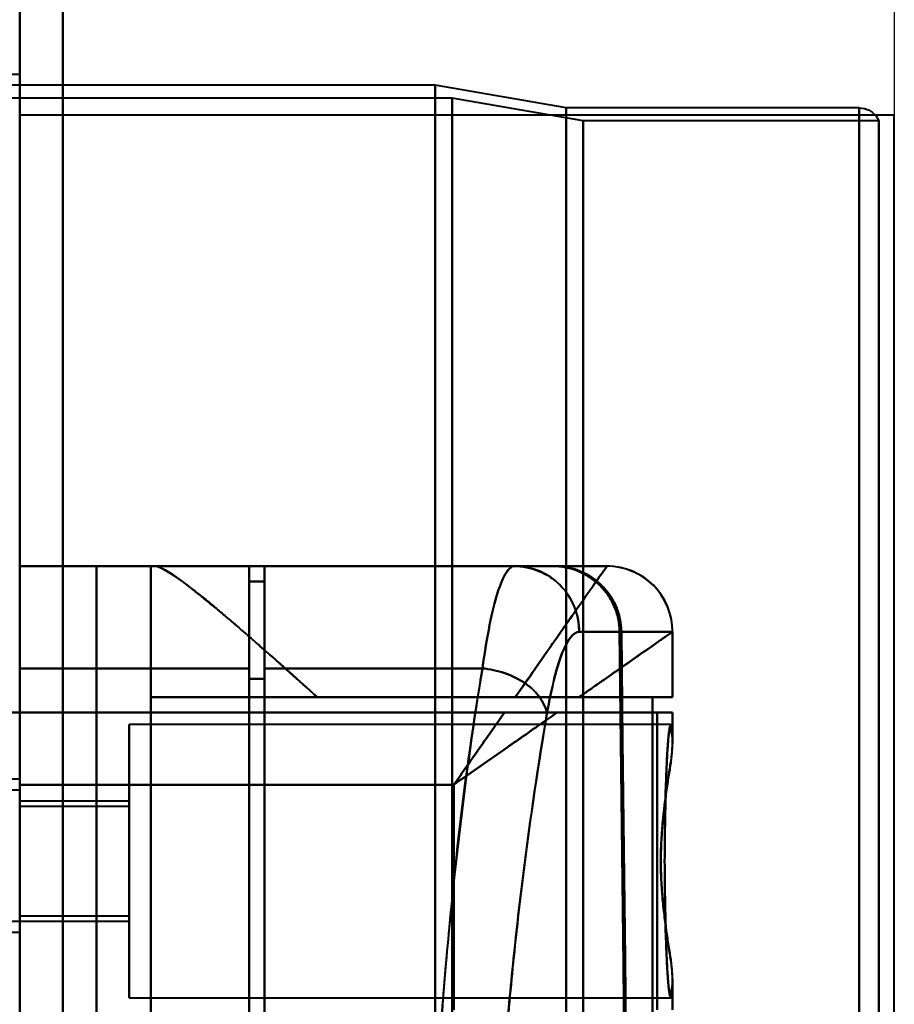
# Model space of a CAD drawing. Header units: millimetres. Extents: x -1352 to 2139, y -120 to 1010.
# Tile 72 of 77: x 533 to 573, y 797 to 842. Entities that reach past the tile are written whole.
import ezdxf

# ---------------------------------------------------------------- set-up
doc = ezdxf.new("R2010")
doc.units = ezdxf.units.MM
doc.layers.add('A-GENM', color=13, linetype='Continuous', lineweight=40)
doc.layers.add('G-IMPT', color=8, linetype='Continuous', lineweight=40)

# ---------------------------------------------------------------- blocks, each defined once
blk = doc.blocks.new('Maintenance r21 - Maintenance r21-751643-Avant')
at = {"layer": 'A-GENM'}
for p, q in [((535, 1.653), (535, 939.653)), ((535, 939.653), (535, 1.653))]:
    blk.add_line(p, q, dxfattribs=at)
blk = doc.blocks.new('NEXA 700 CALQUES_dwg-751640-Avant')
at = {"layer": 'G-IMPT'}
for p, q in [((533.03, 128.972), (533.03, 937.772)), ((533.03, 810.672), (533.03, 902.772)), ((533.03, 839.872), (532.53, 839.872)), ((533.03, 713.372), (533.03, 839.872)), ((533.03, 839.872), (533.03, 713.372)), ((552.03, 839.372), (512.03, 839.372)), ((558.03, 838.338), (552.03, 839.372)), ((552.03, 713.372), (552.03, 839.372)), ((552.03, 839.372), (552.03, 713.372)), ((552.803, 838.781), (511.228, 838.781)), ((558.803, 837.746), (552.803, 838.781)), ((552.803, 838.781), (552.803, 713.372)), ((552.803, 713.372), (552.803, 838.781)), ((571.418, 838.338), (558.03, 838.338)), ((558.03, 713.372), (558.03, 838.338)), ((558.03, 838.338), (558.03, 713.372)), ((571.418, 838.338), (571.418, 713.372)), ((571.418, 713.372), (571.418, 838.338)), ((572.33, 837.746), (558.803, 837.746)), ((558.803, 837.746), (558.803, 713.372)), ((558.803, 713.372), (558.803, 837.746)), ((572.33, 837.746), (572.33, 713.372)), ((572.33, 713.372), (572.33, 837.746)), ((533.03, 812.694), (533.03, 817.372)), ((533.03, 817.372), (533.03, 812.694)), ((539.03, 817.372), (539.03, 811.372)), ((539.03, 817.372), (539.201, 817.372)), ((539.201, 817.372), (539.03, 817.372)), ((559.891, 817.372), (539.201, 817.372)), ((543.53, 812.694), (543.53, 817.372)), ((543.53, 817.372), (543.53, 812.694)), ((544.23, 812.694), (544.23, 817.372)), ((544.23, 817.372), (544.23, 812.694)), ((555.659, 817.372), (557.412, 817.372)), ((557.412, 817.372), (555.659, 817.372)), ((555.659, 817.372), (557.412, 817.372)), ((557.496, 817.372), (559.888, 817.372)), ((559.888, 817.372), (557.496, 817.372)), ((559.888, 817.372), (559.891, 817.372)), ((559.888, 817.372), (559.891, 817.372)), ((559.891, 817.372), (559.888, 817.372)), ((543.53, 812.213), (543.53, 816.672)), ((543.53, 816.672), (543.53, 812.213)), ((544.23, 812.213), (544.23, 816.672)), ((544.23, 816.672), (544.23, 812.213)), ((560.468, 814.372), (558.623, 814.372)), ((558.623, 814.372), (560.468, 814.372)), ((560.55, 814.372), (562.887, 814.372)), ((562.887, 814.372), (560.55, 814.372)), ((562.887, 814.372), (562.891, 814.372)), ((562.891, 814.372), (562.887, 814.372)), ((562.891, 811.372), (562.891, 814.372)), ((533.03, 742.694), (533.03, 812.694)), ((533.03, 812.694), (533.03, 742.694)), ((543.53, 742.694), (543.53, 812.694)), ((543.53, 812.694), (543.53, 742.694)), ((544.23, 742.694), (544.23, 812.694)), ((544.23, 812.694), (544.23, 742.694)), ((543.53, 743.193), (543.53, 812.213)), ((543.53, 812.213), (543.53, 743.193)), ((544.23, 743.193), (544.23, 812.213)), ((544.23, 812.213), (544.23, 743.193)), ((539.03, 811.372), (546.645, 811.372)), ((546.645, 811.372), (539.03, 811.372)), ((562.891, 811.372), (558.605, 811.372)), ((558.605, 811.372), (562.891, 811.372)), ((562.887, 811.372), (561.966, 811.372)), ((561.966, 811.372), (562.887, 811.372)), ((533.03, 810.672), (532.43, 810.672)), ((533.03, 807.372), (533.03, 810.672)), ((533.03, 810.672), (533.03, 807.372)), ((557.606, 810.672), (562.891, 810.672)), ((562.891, 810.672), (557.606, 810.672)), ((562.182, 810.672), (562.887, 810.672)), ((562.887, 810.672), (562.182, 810.672)), ((562.891, 809.346), (562.891, 810.672)), ((562.801, 810.122), (538.03, 810.122)), ((538.03, 803.872), (538.03, 810.122)), ((538.03, 810.122), (538.03, 803.872)), ((533.03, 807.622), (530.816, 807.622)), ((533.03, 802.747), (533.03, 807.622)), ((533.03, 807.122), (530.816, 807.122)), ((533.03, 803.872), (533.03, 807.122)), ((533.03, 807.122), (533.03, 803.872)), ((533.03, 800.622), (533.03, 806.687)), ((538.03, 806.622), (533.03, 806.622)), ((533.03, 806.622), (533.03, 803.872)), ((538.03, 806.372), (533.03, 806.372)), ((533.03, 803.872), (533.03, 806.372)), ((533.03, 806.372), (533.03, 803.872)), ((538.03, 803.872), (538.03, 806.622)), ((538.03, 806.622), (538.03, 803.872)), ((538.03, 803.872), (538.03, 806.372)), ((538.03, 806.372), (538.03, 803.872)), ((533.03, 801.122), (533.03, 805.997)), ((533.03, 801.058), (533.03, 803.872)), ((533.03, 803.872), (533.03, 800.622)), ((533.03, 801.372), (533.03, 803.872)), ((533.03, 803.872), (533.03, 801.372)), ((533.03, 803.872), (533.03, 801.122)), ((533.03, 803.872), (533.03, 801.122)), ((538.03, 801.372), (538.03, 803.872)), ((538.03, 803.872), (538.03, 801.372)), ((538.03, 801.122), (538.03, 803.872)), ((538.03, 797.622), (538.03, 803.872)), ((538.03, 803.872), (538.03, 801.122)), ((538.03, 803.872), (538.03, 797.622)), ((533.03, 801.122), (533.03, 802.747)), ((530.816, 801.122), (533.03, 801.122)), ((533.03, 801.372), (538.03, 801.372)), ((533.03, 801.122), (538.03, 801.122)), ((530.816, 800.622), (533.03, 800.622)), ((562.891, 797.072), (562.891, 798.399)), ((538.03, 797.622), (562.801, 797.622))]:
    blk.add_line(p, q, dxfattribs=at)
at = {"layer": 'G-IMPT', "flags": 128}
for points in [[(533.03, 937.772), (533.03, 905.997), (533.03, 874.222), (533.03, 842.447), (533.03, 810.672)], [(533.03, 810.672), (533.03, 842.447), (533.03, 874.222), (533.03, 905.997), (533.03, 937.772)], [(533.03, 937.772), (533.03, 735.572), (533.03, 533.372), (533.03, 331.172), (533.03, 128.972)], [(533.03, 810.672), (533.03, 833.697), (533.03, 856.722), (533.03, 879.747), (533.03, 902.772)], [(533.03, 128.972), (533.03, 322.422), (533.03, 515.872), (533.03, 709.322), (533.03, 902.772)], [(533.03, 902.772), (533.03, 879.747), (533.03, 856.722), (533.03, 833.697), (533.03, 810.672)], [(571.418, 838.338), (571.674, 838.304), (571.874, 838.227), (572.017, 838.138), (572.203, 837.957), (572.33, 837.746)], [(533.03, 817.372), (535.655, 817.372), (538.28, 817.372), (540.905, 817.372), (543.53, 817.372)], [(543.53, 817.372), (540.905, 817.372), (538.28, 817.372), (535.655, 817.372), (533.03, 817.372)], [(533.03, 817.372), (533.908, 817.372), (534.785, 817.372), (535.662, 817.372), (536.539, 817.372)], [(536.539, 817.372), (535.662, 817.372), (534.785, 817.372), (533.908, 817.372), (533.03, 817.372)], [(533.03, 817.372), (533.03, 797.622), (533.03, 777.872), (533.03, 758.122), (533.03, 738.372)], [(533.03, 738.372), (533.03, 758.122), (533.03, 777.872), (533.03, 797.622), (533.03, 817.372)], [(539.03, 817.372), (538.408, 817.372), (537.785, 817.372), (537.162, 817.372), (536.539, 817.372)], [(536.539, 817.372), (536.539, 797.622), (536.539, 777.872), (536.539, 758.122), (536.539, 738.372)], [(536.539, 817.372), (537.162, 817.372), (537.785, 817.372), (538.408, 817.372), (539.03, 817.372)], [(536.539, 738.372), (536.539, 758.122), (536.539, 777.872), (536.539, 797.622), (536.539, 817.372)], [(539.03, 811.372), (539.03, 812.872), (539.03, 814.372), (539.03, 815.872), (539.03, 817.372)], [(539.03, 817.372), (539.03, 797.622), (539.03, 777.872), (539.03, 758.122), (539.03, 738.372)], [(539.03, 817.372), (539.03, 815.872), (539.03, 814.372), (539.03, 812.872), (539.03, 811.372)], [(539.03, 738.372), (539.03, 758.122), (539.03, 777.872), (539.03, 797.622), (539.03, 817.372)], [(559.891, 817.372), (554.718, 817.372), (549.546, 817.372), (544.373, 817.372), (539.201, 817.372)], [(539.201, 817.372), (544.373, 817.372), (549.546, 817.372), (554.718, 817.372), (559.891, 817.372)], [(543.53, 817.372), (543.53, 811.634), (543.53, 805.895), (543.53, 800.156), (543.53, 794.417)], [(543.53, 794.417), (543.53, 800.156), (543.53, 805.895), (543.53, 811.634), (543.53, 817.372)], [(543.53, 817.372), (547.022, 817.372), (550.513, 817.372), (554.004, 817.372), (557.496, 817.372)], [(557.496, 817.372), (554.004, 817.372), (550.513, 817.372), (547.022, 817.372), (543.53, 817.372)], [(544.23, 817.372), (547.088, 817.372), (549.945, 817.372), (552.802, 817.372), (555.659, 817.372)], [(544.23, 816.672), (544.23, 816.847), (544.23, 817.022), (544.23, 817.197), (544.23, 817.372)], [(544.23, 817.372), (547.526, 817.372), (550.821, 817.372), (554.117, 817.372), (557.412, 817.372)], [(555.659, 817.372), (552.802, 817.372), (549.945, 817.372), (547.088, 817.372), (544.23, 817.372)], [(557.412, 817.372), (554.117, 817.372), (550.821, 817.372), (547.526, 817.372), (544.23, 817.372)], [(544.23, 817.372), (544.23, 817.197), (544.23, 817.022), (544.23, 816.847), (544.23, 816.672)], [(557.496, 817.372), (558.924, 817.372), (559.769, 817.372), (559.888, 817.372)], [(543.53, 816.672), (543.705, 816.672), (543.88, 816.672), (544.055, 816.672), (544.23, 816.672)], [(544.23, 816.672), (544.055, 816.672), (543.88, 816.672), (543.705, 816.672), (543.53, 816.672)], [(543.53, 816.672), (543.705, 816.672), (543.88, 816.672), (544.055, 816.672), (544.23, 816.672)], [(544.23, 816.672), (544.055, 816.672), (543.88, 816.672), (543.705, 816.672), (543.53, 816.672)], [(543.53, 816.672), (543.53, 811.013), (543.53, 805.353), (543.53, 799.694), (543.53, 794.034)], [(543.53, 794.034), (543.53, 799.694), (543.53, 805.353), (543.53, 811.013), (543.53, 816.672)], [(560.468, 814.372), (560.525, 809.289), (560.582, 804.205), (560.638, 799.12), (560.694, 794.034)], [(560.694, 794.034), (560.638, 799.12), (560.582, 804.205), (560.525, 809.289), (560.468, 814.372)], [(560.768, 794.417), (560.714, 799.407), (560.66, 804.396), (560.605, 809.385), (560.55, 814.372)], [(560.55, 814.372), (560.605, 809.385), (560.66, 804.396), (560.714, 799.407), (560.768, 794.417)], [(562.887, 814.372), (562.887, 813.622), (562.887, 812.872), (562.887, 812.122), (562.887, 811.372)], [(562.887, 811.372), (562.887, 812.122), (562.887, 812.872), (562.887, 813.622), (562.887, 814.372)], [(533.03, 812.694), (535.655, 812.694), (538.28, 812.694), (540.905, 812.694), (543.53, 812.694)], [(543.53, 812.694), (540.905, 812.694), (538.28, 812.694), (535.655, 812.694), (533.03, 812.694)], [(544.23, 812.694), (546.721, 812.694), (549.212, 812.694), (551.703, 812.694), (554.194, 812.694)], [(554.194, 812.694), (551.703, 812.694), (549.212, 812.694), (546.721, 812.694), (544.23, 812.694)], [(543.53, 812.213), (543.705, 812.213), (543.88, 812.213), (544.055, 812.213), (544.23, 812.213)], [(544.23, 812.213), (544.055, 812.213), (543.88, 812.213), (543.705, 812.213), (543.53, 812.213)], [(539.03, 811.372), (539.03, 807.622), (539.03, 803.872), (539.03, 800.122), (539.03, 796.372)], [(561.966, 811.372), (556.232, 811.372), (550.498, 811.372), (544.764, 811.372), (539.03, 811.372)], [(539.03, 811.372), (544.764, 811.372), (550.498, 811.372), (556.232, 811.372), (561.966, 811.372)], [(539.03, 796.372), (539.03, 800.122), (539.03, 803.872), (539.03, 807.622), (539.03, 811.372)], [(555.691, 811.372), (553.43, 811.372), (551.168, 811.372), (548.907, 811.372), (546.645, 811.372)], [(546.645, 811.372), (548.907, 811.372), (551.168, 811.372), (553.43, 811.372), (555.691, 811.372)], [(561.966, 796.372), (561.966, 800.122), (561.966, 803.872), (561.966, 807.622), (561.966, 811.372)], [(561.966, 811.372), (561.966, 807.622), (561.966, 803.872), (561.966, 800.122), (561.966, 796.372)], [(533.03, 810.672), (532.53, 810.672), (532.03, 810.672), (531.53, 810.672), (531.03, 810.672)], [(531.03, 810.672), (531.53, 810.672), (532.03, 810.672), (532.53, 810.672), (533.03, 810.672)], [(533.03, 810.672), (533.03, 794.272), (533.03, 777.872), (533.03, 761.472), (533.03, 745.072)], [(555.201, 810.672), (549.658, 810.672), (544.116, 810.672), (538.573, 810.672), (533.03, 810.672)], [(533.03, 745.072), (533.03, 761.472), (533.03, 777.872), (533.03, 794.272), (533.03, 810.672)], [(533.03, 810.672), (533.03, 794.272), (533.03, 777.872), (533.03, 761.472), (533.03, 745.072)], [(533.03, 745.072), (533.03, 761.472), (533.03, 777.872), (533.03, 794.272), (533.03, 810.672)], [(533.03, 745.072), (533.03, 761.472), (533.03, 777.872), (533.03, 794.272), (533.03, 810.672)], [(533.03, 810.672), (540.318, 810.672), (547.606, 810.672), (554.894, 810.672), (562.182, 810.672)], [(533.03, 810.672), (538.573, 810.672), (544.116, 810.672), (549.658, 810.672), (555.201, 810.672)], [(562.182, 810.672), (554.894, 810.672), (547.606, 810.672), (540.318, 810.672), (533.03, 810.672)], [(533.03, 810.672), (533.03, 794.272), (533.03, 777.872), (533.03, 761.472), (533.03, 745.072)], [(562.182, 797.072), (562.182, 800.472), (562.182, 803.872), (562.182, 807.272), (562.182, 810.672)], [(562.182, 810.672), (562.182, 807.272), (562.182, 803.872), (562.182, 800.472), (562.182, 797.072)], [(562.887, 810.672), (562.887, 810.379), (562.887, 810.085), (562.887, 809.792), (562.887, 809.499)], [(562.887, 809.499), (562.887, 809.792), (562.887, 810.085), (562.887, 810.379), (562.887, 810.672)], [(552.891, 807.372), (547.926, 807.372), (542.961, 807.372), (537.996, 807.372), (533.03, 807.372)], [(533.03, 807.372), (533.03, 792.622), (533.03, 777.872), (533.03, 763.122), (533.03, 748.372)], [(533.03, 807.372), (537.996, 807.372), (542.961, 807.372), (547.926, 807.372), (552.891, 807.372)], [(533.03, 748.372), (533.03, 763.122), (533.03, 777.872), (533.03, 792.622), (533.03, 807.372)], [(552.891, 797.072), (552.891, 799.647), (552.891, 802.222), (552.891, 804.797), (552.891, 807.372)], [(552.891, 807.372), (552.891, 804.797), (552.891, 802.222), (552.891, 799.647), (552.891, 797.072)], [(562.887, 798.246), (562.887, 797.953), (562.887, 797.659), (562.887, 797.366), (562.887, 797.072)], [(562.887, 797.072), (562.887, 797.366), (562.887, 797.659), (562.887, 797.953), (562.887, 798.246)]]:
    blk.add_lwpolyline(points, dxfattribs=at)
at = {"layer": 'G-IMPT'}
blk.add_arc((559.891, 814.372), 3, 360, 90, dxfattribs=at)
for centre, ratio in [((555.659, 814.372), 0.988057), ((559.888, 814.372), 0.999612), ((559.888, 814.372), 0.999612)]:
    blk.add_ellipse(centre, major_axis=(0, 3), ratio=ratio, start_param=4.712389, end_param=6.283185, dxfattribs=at)
for points, knots in [([(539.201, 817.372), (539.311, 817.372), (539.522, 817.299), (539.9, 817.073), (540.228, 816.845), (540.615, 816.56), (541.058, 816.223), (541.537, 815.844), (542.028, 815.431), (542.53, 814.998), (543.234, 814.399), (544.165, 813.594), (545.358, 812.516), (546.207, 811.758), (546.645, 811.372)], [0, 0, 0, 0, 0.125, 0.1875, 0.25, 0.3125, 0.375, 0.4375, 0.5, 0.5625, 0.625, 0.75, 0.875, 1, 1, 1, 1]), ([(546.645, 811.372), (546.216, 811.769), (545.583, 812.341), (544.768, 813.061), (544.173, 813.578), (543.605, 814.077), (543.063, 814.555), (542.539, 815.009), (542.027, 815.43), (541.527, 815.833), (541.054, 816.22), (540.618, 816.565), (540.229, 816.846), (539.89, 817.059), (539.505, 817.276), (539.298, 817.355), (539.201, 817.372)], [0, 0, 0, 0, 0.125, 0.1875, 0.25, 0.3125, 0.375, 0.4375, 0.5, 0.5625, 0.625, 0.6875, 0.75, 0.8125, 0.875, 1, 1, 1, 1]), ([(555.691, 811.372), (556.323, 812.258), (557.173, 813.501), (558.143, 814.887), (558.762, 815.768), (559.257, 816.474), (559.747, 817.161), (559.888, 817.372), (559.891, 817.372)], [0, 0, 0, 0, 0.25, 0.375, 0.5, 0.625, 0.75, 1, 1, 1, 1]), ([(558.605, 811.372), (559.264, 811.833), (560.469, 812.677), (562.299, 813.958), (562.891, 814.372), (562.891, 814.372)], [0, 0, 0, 0, 0.25, 0.5, 1, 1, 1, 1]), ([(554.389, 742.694), (554.005, 744.964), (553.456, 748.699), (552.83, 754.159), (552.28, 760.025), (551.79, 767.686), (551.558, 777.46), (551.718, 787.119), (552.166, 794.996), (552.674, 800.859), (553.281, 806.531), (553.817, 810.359), (554.194, 812.694)], [0, 0, 0, 0, 0.125, 0.1875, 0.25, 0.375, 0.5, 0.625, 0.75, 0.8125, 0.875, 1, 1, 1, 1]), ([(555.691, 811.372), (555.946, 811.376), (556.274, 811.372), (556.657, 811.371), (556.846, 811.372), (557.033, 811.373), (557.219, 811.373), (557.403, 811.372), (557.644, 811.373), (558.056, 811.373), (558.394, 811.37), (558.605, 811.372)], [0, 0, 0, 0, 0.25, 0.3125, 0.375, 0.4375, 0.5, 0.5625, 0.625, 0.75, 1, 1, 1, 1]), ([(558.605, 811.372), (558.176, 811.372), (557.479, 811.372), (556.467, 811.372), (555.952, 811.372), (555.691, 811.372)], [0, 0, 0, 0, 0.5, 0.75, 1, 1, 1, 1]), ([(557.606, 810.672), (556.884, 810.164), (555.731, 809.36), (554.119, 808.231), (553.3, 807.66), (552.891, 807.372)], [0, 0, 0, 0, 0.5, 0.75, 1, 1, 1, 1]), ([(555.201, 810.672), (554.83, 810.143), (554.258, 809.326), (553.479, 808.213), (553.087, 807.653), (552.891, 807.372)], [0, 0, 0, 0, 0.5, 0.75, 1, 1, 1, 1]), ([(552.891, 807.372), (553.3, 807.659), (554.118, 808.231), (555.73, 809.359), (556.884, 810.167), (557.606, 810.672)], [0, 0, 0, 0, 0.25, 0.5, 1, 1, 1, 1]), ([(557.146, 810.63), (556.767, 808.44), (556.228, 804.849), (555.616, 799.524), (555.103, 794.015), (554.65, 786.601), (554.488, 777.506), (554.723, 768.303), (555.219, 761.094), (555.774, 755.585), (556.404, 750.46), (556.957, 746.957), (557.343, 744.83)], [0, 0, 0, 0, 0.125, 0.1875, 0.25, 0.375, 0.5, 0.625, 0.75, 0.8125, 0.875, 1, 1, 1, 1]), ([(557.343, 744.83), (556.944, 747.078), (556.385, 750.625), (555.759, 755.719), (555.359, 759.694), (555.028, 763.933), (554.773, 768.411), (554.606, 772.988), (554.537, 777.486), (554.573, 781.992), (554.706, 786.591), (554.929, 791.107), (555.231, 795.398), (555.608, 799.442), (556.207, 804.647), (556.752, 808.301), (557.146, 810.63)], [0, 0, 0, 0, 0.125, 0.1875, 0.25, 0.3125, 0.375, 0.4375, 0.5, 0.5625, 0.625, 0.6875, 0.75, 0.8125, 0.875, 1, 1, 1, 1]), ([(557.606, 810.672), (557.423, 810.67), (557.136, 810.672), (556.743, 810.672), (556.441, 810.673), (556.136, 810.672), (555.725, 810.672), (555.407, 810.675), (555.201, 810.672)], [0, 0, 0, 0, 0.25, 0.375, 0.5, 0.625, 0.75, 1, 1, 1, 1]), ([(562.528, 803.872), (562.53, 804.404), (562.538, 805.464), (562.565, 806.944), (562.612, 808.21), (562.668, 809.21), (562.729, 809.892), (562.812, 810.278), (562.858, 809.954), (562.887, 809.499)], [0, 0, 0, 0, 0.125, 0.25, 0.375, 0.5, 0.625, 0.75, 1, 1, 1, 1]), ([(562.887, 809.499), (562.869, 809.676), (562.833, 809.928), (562.785, 809.985), (562.748, 809.876), (562.72, 809.717), (562.698, 809.521), (562.681, 809.325), (562.669, 809.161), (562.656, 808.967), (562.639, 808.66), (562.61, 808.014), (562.579, 807.082), (562.554, 806.072), (562.54, 805.307), (562.53, 804.555), (562.527, 803.872), (562.53, 803.19), (562.54, 802.438), (562.554, 801.673), (562.579, 800.663), (562.61, 799.731), (562.639, 799.085), (562.656, 798.777), (562.669, 798.584), (562.681, 798.42), (562.698, 798.223), (562.72, 798.027), (562.748, 797.868), (562.785, 797.76), (562.833, 797.817), (562.869, 798.069), (562.887, 798.246)], [0, 0, 0, 0, 0.0625, 0.125, 0.15625, 0.1875, 0.21875, 0.234375, 0.25, 0.265625, 0.28125, 0.3125, 0.375, 0.40625, 0.4375, 0.46875, 0.5, 0.53125, 0.5625, 0.59375, 0.625, 0.6875, 0.71875, 0.734375, 0.75, 0.765625, 0.78125, 0.8125, 0.84375, 0.875, 0.9375, 1, 1, 1, 1]), ([(562.887, 809.499), (562.887, 809.37), (562.879, 809.149), (562.851, 808.806), (562.824, 808.526), (562.784, 808.226), (562.733, 807.909), (562.678, 807.573), (562.627, 807.215), (562.575, 806.833), (562.501, 806.298), (562.437, 805.736), (562.397, 805.168), (562.365, 804.594), (562.352, 804.16), (562.348, 803.872)], [0, 0, 0, 0, 0.125, 0.1875, 0.25, 0.3125, 0.375, 0.4375, 0.5, 0.5625, 0.625, 0.75, 0.8125, 0.875, 1, 1, 1, 1]), ([(562.887, 798.246), (562.903, 798.54), (562.854, 799.047), (562.73, 799.856), (562.627, 800.519), (562.523, 801.281), (562.431, 802.132), (562.365, 803.018), (562.34, 803.871), (562.365, 804.724), (562.453, 805.909), (562.593, 807.007), (562.73, 807.889), (562.854, 808.699), (562.903, 809.205), (562.887, 809.499)], [0, 0, 0, 0, 0.125, 0.1875, 0.25, 0.3125, 0.375, 0.4375, 0.5, 0.5625, 0.625, 0.75, 0.8125, 0.875, 1, 1, 1, 1]), ([(562.348, 803.872), (562.352, 803.585), (562.365, 803.151), (562.397, 802.577), (562.437, 802.009), (562.501, 801.448), (562.575, 800.913), (562.626, 800.531), (562.678, 800.173), (562.733, 799.836), (562.784, 799.518), (562.824, 799.218), (562.851, 798.938), (562.879, 798.595), (562.887, 798.375), (562.887, 798.246)], [0, 0, 0, 0, 0.125, 0.1875, 0.25, 0.375, 0.4375, 0.5, 0.5625, 0.625, 0.6875, 0.75, 0.8125, 0.875, 1, 1, 1, 1]), ([(562.887, 798.246), (562.858, 797.791), (562.812, 797.467), (562.729, 797.852), (562.668, 798.535), (562.612, 799.535), (562.565, 800.801), (562.538, 802.281), (562.53, 803.34), (562.528, 803.872)], [0, 0, 0, 0, 0.25, 0.375, 0.5, 0.625, 0.75, 0.875, 1, 1, 1, 1])]:
    blk.add_open_spline(points, degree=3, knots=knots, dxfattribs=at)
for points in [[(555.659, 817.372), (555.53, 817.372), (555.273, 817.164), (554.884, 816.242), (554.516, 814.765), (554.297, 813.434), (554.194, 812.694)], [(554.194, 812.694), (554.295, 813.432), (554.519, 814.777), (554.883, 816.241), (555.272, 817.157), (555.533, 817.372), (555.659, 817.372)], [(555.659, 817.372), (556.009, 817.372), (556.773, 817.22), (557.821, 816.561), (558.473, 815.5), (558.623, 814.726), (558.623, 814.372)], [(559.891, 817.372), (559.891, 817.372), (559.694, 817.09), (558.83, 815.857), (557.471, 813.916), (556.311, 812.258), (555.691, 811.372)], [(557.412, 817.372), (557.809, 817.372), (558.601, 817.216), (559.612, 816.55), (560.296, 815.554), (560.463, 814.767), (560.468, 814.372)], [(560.468, 814.372), (560.462, 814.579), (560.415, 814.978), (560.244, 815.527), (559.952, 816.051), (559.572, 816.509), (559.106, 816.88), (558.575, 817.164), (558.022, 817.327), (557.62, 817.369), (557.412, 817.372)], [(557.496, 817.372), (557.703, 817.369), (558.105, 817.327), (558.658, 817.164), (559.189, 816.88), (559.655, 816.509), (560.034, 816.051), (560.326, 815.527), (560.498, 814.978), (560.544, 814.579), (560.55, 814.372)], [(560.55, 814.372), (560.545, 814.766), (560.378, 815.553), (559.695, 816.55), (558.684, 817.216), (557.892, 817.372), (557.496, 817.372)], [(562.891, 814.372), (562.891, 814.726), (562.738, 815.5), (562.079, 816.561), (561.019, 817.22), (560.245, 817.372), (559.891, 817.372)], [(558.623, 814.372), (558.369, 814.373), (557.833, 813.702), (557.351, 811.815), (557.146, 810.63)], [(557.146, 810.63), (557.356, 811.836), (557.832, 813.695), (558.364, 814.366), (558.623, 814.372)], [(562.891, 814.372), (562.891, 814.368), (562.697, 814.233), (561.841, 813.632), (560.469, 812.675), (559.264, 811.841), (558.605, 811.372)], [(554.194, 812.694), (553.363, 808.009), (552.129, 796.89), (551.336, 777.422), (552.266, 758.067), (553.545, 747.218), (554.389, 742.694)], [(557.146, 810.63), (557.103, 810.859), (556.886, 811.352), (556.209, 812.039), (555.227, 812.513), (554.521, 812.665), (554.194, 812.694)], [(554.194, 812.694), (554.521, 812.665), (555.227, 812.513), (556.209, 812.039), (556.886, 811.352), (557.103, 810.859), (557.146, 810.63)], [(552.891, 807.372), (553.088, 807.653), (553.479, 808.213), (554.064, 809.048), (554.64, 809.871), (555.015, 810.408), (555.201, 810.672)], [(555.201, 810.672), (555.621, 810.672), (556.454, 810.672), (557.235, 810.672), (557.606, 810.672)]]:
    blk.add_open_spline(points, degree=3, dxfattribs=at)
blk = doc.blocks.new('Souche connecteur circulaire R23 - Souche connecteur circulaire R23-751696-Avant')
at = {"layer": 'A-GENM'}
for p, q in [((573.03, 838), (533.03, 838)), ((573.03, 713), (573.03, 838))]:
    blk.add_line(p, q, dxfattribs=at)

msp = doc.modelspace()

# ---------------------------------------------------------------- linework, layer by layer
at = {"color": 1, "lineweight": 30}
for p, q in [((573.03, 850.936), (573.03, 825.064)), ((573.03, 588), (573.03, 838))]:
    msp.add_line(p, q, dxfattribs=at)
at = {"color": 94, "lineweight": 30}
msp.add_line((573.03, 588), (573.03, 838), dxfattribs=at)
msp.add_line((573.03, 588), (573.03, 838), dxfattribs=at)

# ---------------------------------------------------------------- block references
at = {"layer": 'A-GENM'}
for name in ['Maintenance r21 - Maintenance r21-751643-Avant', 'Souche connecteur circulaire R23 - Souche connecteur circulaire R23-751696-Avant']:
    msp.add_blockref(name, (0, 0), dxfattribs=at)
at = {"layer": 'G-IMPT'}
msp.add_blockref('NEXA 700 CALQUES_dwg-751640-Avant', (0, 0), dxfattribs=at)

doc.saveas('drawing.dxf')
